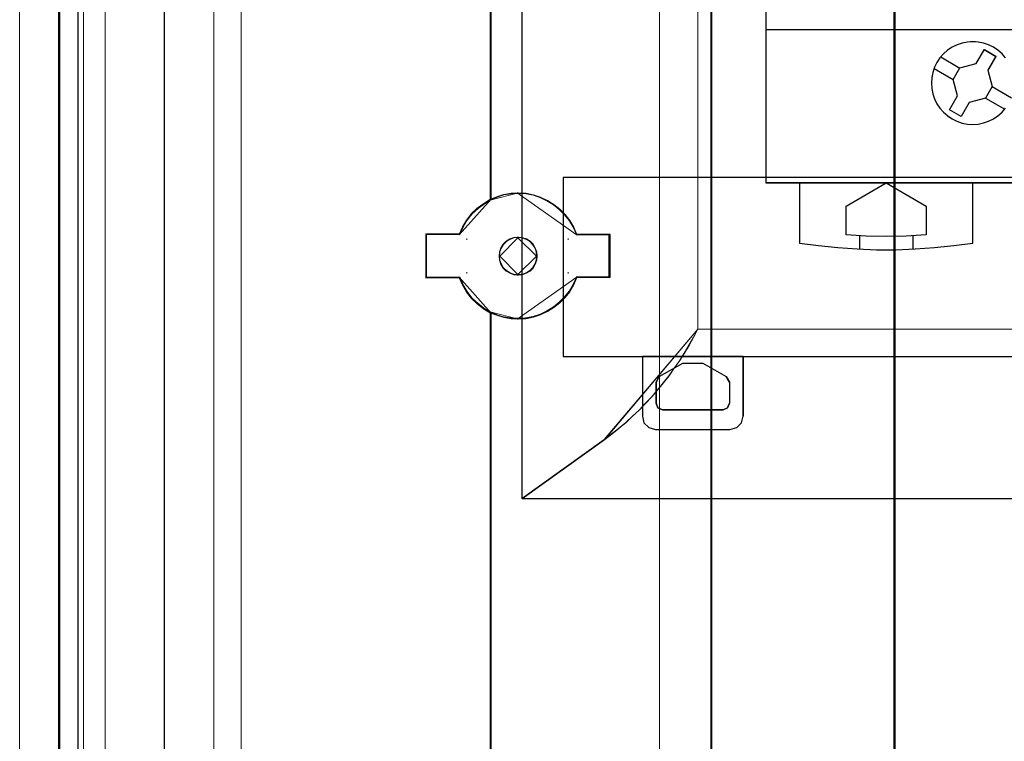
# Model space of a CAD drawing. Header units: millimetres. Extents: x -1290 to 1795, y -4192 to -1311.
# Tile 70 of 256: x 518 to 533, y -3270 to -3259. Entities that reach past the tile are written whole.
import ezdxf

# ---------------------------------------------------------------- set-up
doc = ezdxf.new("R2010")
doc.units = ezdxf.units.MM
doc.layers.add('45', color=7, linetype='Continuous')
doc.layers.add('Aparatura', color=7, linetype='Continuous', lineweight=13)

# ---------------------------------------------------------------- blocks, each defined once
blk = doc.blocks.new('*U24')
at = {"layer": '45', "color": 7}
for points in [[(43.004787, -76.493338), (61.006016, -76.493338), (61.006016, -76.493338), (61.006016, -159.503627), (61.006016, -159.503627), (43.004787, -159.503627), (43.004787, -159.503627), (24.997711, -159.503627), (24.997711, -159.503627), (6.996482, -159.503627), (6.996482, -159.503627), (6.996482, -76.493338), (6.996482, -76.493338), (24.997711, -76.493338), (24.997711, -76.493338), (43.004787, -76.493338), (43.004787, -76.493338)], [(23.371464, -149.487498), (24.2394, -149.991139), (24.2394, -149.991139), (23.635364, -151.039416), (23.635364, -151.039416), (23.963772, -152.269237), (23.963772, -152.269237), (23.465295, -153.135968), (23.465295, -153.135968), (22.233764, -153.463921), (22.233764, -153.463921), (21.629728, -154.506341), (21.629728, -154.506341), (20.761792, -154.008556), (20.761792, -154.008556), (21.359964, -152.966136), (21.359964, -152.966136), (21.031556, -151.736314), (21.031556, -151.736314), (21.535897, -150.863727), (21.535897, -150.863727), (22.767428, -150.535774), (22.767428, -150.535774), (23.371464, -149.487498), (23.371464, -149.487498)], [(23.368772, -149.492887), (24.234025, -149.995627), (23.631856, -151.042027), (23.959249, -152.269648), (23.462313, -153.134828), (22.234589, -153.462193), (21.63242, -154.502748), (20.767167, -154.005854), (21.36349, -152.965299), (21.036097, -151.737679), (21.538879, -150.866653), (22.766603, -150.539287), (23.368772, -149.492887)], [(9.497637, -159.49285), (9.497637, -164.008472), (9.497637, -164.008472), (10.936858, -164.201748), (12.38193, -164.348169), (13.832853, -164.447735), (15.277924, -164.506303), (16.734697, -164.506303), (18.179769, -164.447735), (19.624841, -164.348169), (21.075763, -164.201748), (22.503283, -164.008472), (22.503283, -164.008472), (22.503283, -159.49285), (9.497637, -159.49285)], [(12.998537, -161.238412), (16.003148, -159.49285), (16.003148, -159.49285), (19.007758, -161.238412), (19.007758, -161.238412), (19.007758, -163.399863), (19.007758, -163.399863), (17.514238, -163.481869), (16.003148, -163.511157), (14.497914, -163.481869), (12.998537, -163.399863), (12.998537, -163.399863), (12.998537, -161.238412), (12.998537, -161.238412)]]:
    blk.add_lwpolyline(points, close=True, dxfattribs=at)
at = {"layer": '45', "color": 254}
blk.add_lwpolyline([(43.003592, -76.498727), (61.002433, -76.498727), (61.002433, -159.498239), (43.003592, -159.498239), (24.998906, -159.498239), (7.000066, -159.498239), (7.000066, -76.498727), (24.998906, -76.498727), (43.003592, -76.498727)], close=True, dxfattribs=at)
at = {"layer": '45', "color": 251}
blk.add_lwpolyline([(6.996482, -147.991186), (61.006016, -147.991186)], dxfattribs=at)
at = {"layer": '45', "color": 7}
for points in [[(24.969465, -150.108765), (24.700099, -149.804356), (24.395598, -149.535071), (24.055963, -149.306764), (23.692904, -149.131144), (23.306422, -149.002355), (22.908228, -148.920399), (22.504179, -148.891129), (22.10013, -148.926253), (21.696081, -149.002355), (21.32131, -149.131144), (20.94654, -149.312618), (20.61276, -149.535071), (20.308259, -149.804356), (20.038893, -150.108765), (19.810517, -150.448298), (19.634844, -150.811248), (19.506016, -151.197613), (19.424035, -151.595686), (19.394757, -151.999614), (19.429891, -152.409395), (19.500161, -152.807469), (19.634844, -153.193834), (19.816373, -153.556783), (20.038893, -153.890462), (20.308259, -154.194871), (20.618616, -154.464156), (20.94654, -154.686609), (21.315455, -154.868084), (21.701936, -155.002726), (22.10013, -155.078829), (22.504179, -155.108099), (22.908228, -155.084683), (23.300566, -154.996872), (23.692904, -154.868084), (24.061818, -154.692463), (24.395598, -154.464156), (24.700099, -154.194871), (24.969465, -153.890462)], [(24.965018, -150.112395), (24.69604, -149.808426), (24.391978, -149.53953), (24.052831, -149.311553), (23.690296, -149.136186), (23.30437, -149.007583), (22.906751, -148.925746), (22.503283, -148.896518), (22.099816, -148.931591), (21.696349, -149.007583), (21.322118, -149.136186), (20.947888, -149.317398), (20.614589, -149.53953), (20.310527, -149.808426), (20.041548, -150.112395), (19.813502, -150.451438), (19.638081, -150.813863), (19.50944, -151.19967), (19.427577, -151.597168), (19.39834, -152.000512), (19.433424, -152.409701), (19.503592, -152.8072), (19.638081, -153.193007), (19.819349, -153.555432), (20.041548, -153.888629), (20.310527, -154.192598), (20.620436, -154.461494), (20.947888, -154.683626), (21.316271, -154.864838), (21.702196, -154.999286), (22.099816, -155.075278), (22.503283, -155.104506), (22.906751, -155.081124), (23.298523, -154.99344), (23.690296, -154.864838), (24.058679, -154.689471), (24.391978, -154.461494), (24.69604, -154.192598), (24.965018, -153.888629)], [(20.10067, -150.037164), (21.544746, -150.877829)], [(19.599006, -150.901181), (21.04129, -151.741846)], [(23.952735, -152.262771), (25.402186, -153.103436)], [(23.456445, -153.128584), (24.905897, -153.969249)], [(13.998282, -163.453676), (13.998282, -164.457803)], [(17.997263, -163.453676), (17.997263, -164.457803)]]:
    blk.add_lwpolyline(points, dxfattribs=at)

msp = doc.modelspace()

# ---------------------------------------------------------------- linework, layer by layer
at = {"layer": '45', "color": 59}
msp.add_lwpolyline([(540.648, -3263.892), (540.648, -3263.765), (540.648, -3263.678), (540.648, -3263.624), (540.648, -3261.793), (526.246, -3261.793), (526.246, -3264.479), (527.434, -3264.479), (528.948, -3264.479), (538.111, -3264.479), (539.627, -3264.479), (540.648, -3264.479), (540.648, -3264.417), (540.648, -3264.358), (540.648, -3264.018), (540.648, -3263.892)], close=True, dxfattribs=at)
msp.add_lwpolyline([(540.648, -3263.892), (540.648, -3263.765), (540.648, -3263.678), (540.648, -3263.624), (540.648, -3261.793), (526.246, -3261.793), (526.246, -3264.479), (527.434, -3264.479), (528.948, -3264.479), (538.111, -3264.479), (539.627, -3264.479), (540.648, -3264.479), (540.648, -3264.417), (540.648, -3264.358), (540.648, -3264.018), (540.648, -3263.892)], close=True, dxfattribs=at)
at = {"layer": '45', "color": 7}
for points in [[(540.648, -3263.892), (540.648, -3263.765), (540.648, -3263.678), (540.648, -3263.624), (540.648, -3261.793), (526.246, -3261.793), (526.246, -3264.479), (527.434, -3264.479), (528.948, -3264.479), (538.111, -3264.479), (539.627, -3264.479), (540.648, -3264.479), (540.648, -3264.417), (540.648, -3264.358), (540.648, -3264.018), (540.648, -3263.892)], [(528.948, -3265.374), (528.948, -3264.479), (527.434, -3264.479), (527.434, -3265.374), (527.457, -3265.471), (527.531, -3265.544), (527.633, -3265.573), (528.748, -3265.573), (528.851, -3265.544), (528.924, -3265.471), (528.948, -3265.374)], [(528.645, -3265.276), (527.736, -3265.276), (527.668, -3265.247), (527.639, -3265.179), (527.639, -3264.864), (527.688, -3264.776), (528.039, -3264.576), (528.343, -3264.576), (528.694, -3264.776), (528.743, -3264.864), (528.743, -3265.179), (528.714, -3265.247), (528.645, -3265.276)]]:
    msp.add_lwpolyline(points, close=True, dxfattribs=at)
at = {"layer": '45', "color": 139}
for points in [[(527.434, -3264.479), (527.434, -3265.374)], [(527.687, -3264.777), (528.039, -3264.576)], [(528.038, -3264.576), (528.343, -3264.576)], [(528.343, -3264.576), (528.694, -3264.777)], [(528.948, -3264.479), (528.948, -3265.374)], [(527.688, -3264.776), (527.639, -3264.864)], [(527.639, -3264.864), (527.639, -3265.179)], [(528.743, -3264.864), (528.693, -3264.776)], [(528.742, -3264.864), (528.742, -3265.179)], [(527.639, -3265.179), (527.668, -3265.247), (527.736, -3265.276)], [(528.645, -3265.276), (528.714, -3265.247), (528.743, -3265.179)], [(527.736, -3265.276), (528.645, -3265.276)], [(527.434, -3265.374), (527.457, -3265.471), (527.531, -3265.544), (527.634, -3265.573)], [(528.748, -3265.573), (528.85, -3265.544), (528.924, -3265.471), (528.948, -3265.374)], [(527.634, -3265.573), (528.748, -3265.573)]]:
    msp.add_lwpolyline(points, dxfattribs=at)
at = {"layer": 'Aparatura', "lineweight": 13}
for points in [[(518.694, -3230.396), (518.694, -3306.753), (518.694, -3230.396)], [(518.968, -3294.305), (518.968, -3242.843), (518.936, -3242.843), (518.676, -3242.849), (518.676, -3294.299), (518.936, -3294.305), (518.968, -3294.305)], [(518.968, -3294.305), (518.968, -3242.843), (518.936, -3242.843), (518.676, -3242.849), (518.676, -3294.299), (518.936, -3294.305), (518.968, -3294.305)], [(518.676, -3242.849), (518.676, -3294.299), (518.676, -3242.849)], [(518.964, -3294.304), (518.964, -3242.844), (518.937, -3242.844), (518.68, -3242.85), (518.68, -3294.299), (518.937, -3294.304), (518.964, -3294.304)], [(518.964, -3294.304), (518.964, -3242.844), (518.937, -3242.844), (518.68, -3242.85), (518.68, -3294.299), (518.937, -3294.304), (518.964, -3294.304)], [(518.68, -3242.85), (518.68, -3294.298), (518.68, -3242.85)], [(518.964, -3294.304), (518.964, -3242.844), (518.964, -3294.304)], [(518.968, -3294.305), (518.968, -3242.843), (518.968, -3294.305)], [(519.051, -3294.086), (519.051, -3243.062), (518.091, -3243.062), (518.091, -3294.086), (519.051, -3294.086)], [(519.051, -3294.086), (519.051, -3243.062), (518.091, -3243.062), (518.091, -3294.086), (519.051, -3294.086)], [(519.051, -3294.086), (519.051, -3243.062), (519.051, -3294.086)], [(519.051, -3243.062), (519.051, -3294.086), (521.002, -3294.086), (521.002, -3243.062), (519.051, -3243.062)], [(519.051, -3243.062), (519.051, -3294.086), (521.002, -3294.086), (521.002, -3243.062), (519.051, -3243.062)], [(604.545, -3294.091), (604.545, -3243.057), (521.002, -3243.062), (521.002, -3294.086), (604.545, -3294.091)], [(604.545, -3294.091), (604.545, -3243.057), (521.002, -3243.062), (521.002, -3294.086), (604.545, -3294.091)], [(521.002, -3243.062), (521.002, -3294.086), (521.002, -3243.062)], [(527.691, -3243.062), (527.691, -3294.086), (527.691, -3243.062)], [(527.691, -3294.086), (527.691, -3243.062), (527.691, -3294.086)], [(519.051, -3293.841), (519.051, -3243.308), (519.051, -3293.841)], [(521.412, -3293.434), (521.412, -3243.715), (521.412, -3293.434)], [(597.681, -3243.715), (597.681, -3266.607), (525.626, -3266.607), (525.626, -3243.715), (521.412, -3243.715), (521.412, -3293.434), (525.626, -3293.434), (525.626, -3270.541), (597.681, -3270.541), (597.681, -3293.434), (601.813, -3293.434), (601.813, -3243.715), (597.681, -3243.715)], [(521.416, -3293.432), (521.416, -3243.716), (521.416, -3293.432)], [(597.716, -3243.716), (597.716, -3266.612), (525.629, -3266.612), (525.629, -3243.716), (521.416, -3243.716), (521.416, -3293.432), (525.629, -3293.432), (525.629, -3270.537), (597.716, -3270.537), (597.716, -3293.432), (601.847, -3293.432), (601.847, -3243.716), (597.716, -3243.716)], [(525.626, -3243.715), (525.626, -3266.607), (525.626, -3243.715)], [(525.629, -3243.716), (525.629, -3266.612), (525.629, -3243.716)], [(520.257, -3288.202), (520.257, -3288.197), (520.257, -3266.37), (520.257, -3252.782), (520.257, -3247.775), (520.257, -3245.597), (520.257, -3244.931), (520.257, -3244.667), (520.257, -3244.587), (520.257, -3244.554), (520.257, -3244.549), (520.257, -3244.543), (520.257, -3288.202)], [(528.266, -3264.069), (528.266, -3245.257), (528.266, -3264.069)], [(528.266, -3245.257), (528.266, -3264.069), (595.047, -3264.069), (595.047, -3245.257), (528.266, -3245.257)], [(528.267, -3264.066), (528.267, -3245.259), (528.267, -3264.066)], [(528.267, -3245.259), (528.267, -3264.066), (595.073, -3264.066), (595.073, -3245.259), (528.267, -3245.259)], [(519.376, -3251.574), (519.376, -3269.97), (519.376, -3251.574)], [(525.15, -3256.831), (525.15, -3262.132), (525.15, -3256.831)], [(528.459, -3258.164), (528.459, -3258.164), (528.459, -3263.247), (528.459, -3266.564), (528.459, -3267.786), (528.459, -3268.324), (528.459, -3268.486), (528.459, -3268.55), (528.459, -3268.572), (528.459, -3268.577), (528.459, -3268.583), (528.459, -3258.164)], [(531.209, -3258.164), (531.209, -3258.164), (531.209, -3263.247), (531.209, -3266.564), (531.209, -3267.786), (531.209, -3268.324), (531.209, -3268.486), (531.209, -3268.55), (531.209, -3268.572), (531.209, -3268.577), (531.209, -3268.583), (531.209, -3258.164)], [(526.107, -3262.198), (526.01, -3262.138), (525.907, -3262.089), (525.799, -3262.051), (525.686, -3262.029), (525.567, -3262.024), (525.464, -3262.029), (525.356, -3262.046), (525.259, -3262.078), (525.156, -3262.116), (525.054, -3262.181), (524.956, -3262.252), (524.87, -3262.333), (524.794, -3262.431), (524.735, -3262.534), (524.686, -3262.642), (524.183, -3262.642), (524.183, -3262.642), (524.183, -3263.299), (524.183, -3263.299), (524.686, -3263.299), (524.735, -3263.407), (524.794, -3263.51), (524.87, -3263.608), (524.956, -3263.689), (525.054, -3263.765), (525.156, -3263.825), (525.259, -3263.863), (525.356, -3263.895), (525.464, -3263.911), (525.567, -3263.917), (525.686, -3263.911), (525.799, -3263.89), (525.907, -3263.852), (526.01, -3263.803), (526.107, -3263.743), (526.194, -3263.673), (526.275, -3263.591), (526.345, -3263.505), (526.405, -3263.402), (526.453, -3263.293), (526.453, -3263.293), (526.95, -3263.293), (526.95, -3263.288), (526.95, -3263.271), (526.95, -3263.233), (526.95, -3263.125), (526.95, -3262.648), (526.453, -3262.648), (526.453, -3262.648), (526.405, -3262.539), (526.345, -3262.436), (526.275, -3262.349), (526.194, -3262.268), (526.107, -3262.198)], [(525.576, -3262.024), (525.469, -3262.03), (525.357, -3262.049), (525.257, -3262.088), (525.15, -3262.132), (525.576, -3262.024)], [(526.456, -3262.659), (526.407, -3262.549), (526.347, -3262.444), (526.276, -3262.355), (526.193, -3262.272), (526.106, -3262.201), (526.007, -3262.14), (525.903, -3262.09), (525.794, -3262.052), (525.679, -3262.029), (525.558, -3262.024), (526.456, -3262.659)], [(525.167, -3262.115), (525.062, -3262.182), (524.961, -3262.254), (524.872, -3262.337), (524.794, -3262.437), (524.733, -3262.543), (524.683, -3262.654), (525.167, -3262.115)], [(524.183, -3262.636), (524.183, -3263.304), (524.183, -3262.636)], [(524.183, -3262.636), (524.183, -3262.636), (524.7, -3262.636), (524.183, -3262.636)], [(525.576, -3262.685), (525.513, -3262.691), (525.45, -3262.714), (525.393, -3262.748), (525.347, -3262.793), (525.313, -3262.85), (525.29, -3262.913), (525.285, -3262.982), (525.576, -3262.685)], [(525.75, -3262.746), (525.694, -3262.713), (525.633, -3262.691), (525.567, -3262.685), (525.506, -3262.691), (525.445, -3262.713), (525.39, -3262.746), (525.345, -3262.79), (525.312, -3262.846), (525.29, -3262.907), (525.285, -3262.973), (525.29, -3263.034), (525.312, -3263.095), (525.345, -3263.151), (525.39, -3263.195), (525.445, -3263.228), (525.506, -3263.25), (525.567, -3263.256), (525.633, -3263.25), (525.694, -3263.228), (525.75, -3263.195), (525.794, -3263.151), (525.827, -3263.095), (525.849, -3263.034), (525.855, -3262.973), (525.849, -3262.907), (525.827, -3262.846), (525.794, -3262.79), (525.75, -3262.746)], [(525.694, -3262.713), (525.75, -3262.746), (525.794, -3262.79), (525.827, -3262.846), (525.849, -3262.907), (525.855, -3262.973), (525.849, -3263.034), (525.827, -3263.095), (525.794, -3263.151), (525.75, -3263.195), (525.694, -3263.228), (525.633, -3263.25), (525.567, -3263.256), (525.506, -3263.25), (525.445, -3263.228), (525.39, -3263.195), (525.345, -3263.151), (525.312, -3263.095), (525.29, -3263.034), (525.285, -3262.973), (525.29, -3262.907), (525.312, -3262.846), (525.345, -3262.79), (525.39, -3262.746), (525.445, -3262.713), (525.506, -3262.691), (525.567, -3262.685), (525.633, -3262.691), (525.694, -3262.713)], [(525.744, -3262.752), (525.691, -3262.72), (525.631, -3262.699), (525.567, -3262.693), (525.508, -3262.699), (525.449, -3262.72), (525.395, -3262.752), (525.352, -3262.795), (525.32, -3262.849), (525.298, -3262.908), (525.293, -3262.973), (525.298, -3263.032), (525.32, -3263.091), (525.352, -3263.145), (525.395, -3263.188), (525.449, -3263.22), (525.508, -3263.242), (525.567, -3263.247), (525.631, -3263.242), (525.691, -3263.22), (525.744, -3263.188), (525.787, -3263.145), (525.82, -3263.091), (525.841, -3263.032), (525.846, -3262.973), (525.841, -3262.908), (525.82, -3262.849), (525.787, -3262.795), (525.744, -3262.752)], [(525.855, -3262.982), (525.849, -3262.913), (525.826, -3262.85), (525.792, -3262.793), (525.746, -3262.748), (525.689, -3262.714), (525.627, -3262.691), (525.558, -3262.685), (525.855, -3262.982)], [(526.439, -3262.642), (526.439, -3262.642), (526.95, -3262.642), (526.439, -3262.642)], [(526.933, -3262.642), (526.933, -3263.128), (526.933, -3263.238), (526.933, -3263.277), (526.933, -3263.293), (526.933, -3263.299), (526.933, -3262.642)], [(524.801, -3262.707), (524.801, -3262.707), (524.801, -3262.729), (524.801, -3262.707)], [(526.321, -3262.707), (526.321, -3262.729), (526.321, -3262.707)], [(525.285, -3262.964), (525.29, -3263.027), (525.313, -3263.09), (525.347, -3263.147), (525.393, -3263.193), (525.45, -3263.227), (525.513, -3263.25), (525.576, -3263.256), (525.285, -3262.964)], [(525.558, -3263.256), (525.627, -3263.25), (525.689, -3263.227), (525.746, -3263.193), (525.792, -3263.147), (525.826, -3263.09), (525.849, -3263.027), (525.855, -3262.964), (525.558, -3263.256)], [(524.183, -3263.287), (524.183, -3263.287), (524.7, -3263.287), (524.183, -3263.287)], [(524.683, -3263.287), (524.733, -3263.398), (524.794, -3263.504), (524.872, -3263.604), (524.961, -3263.687), (525.062, -3263.765), (525.167, -3263.826), (524.683, -3263.287)], [(524.801, -3263.234), (524.801, -3263.212), (524.801, -3263.234)], [(525.558, -3263.917), (525.679, -3263.911), (525.794, -3263.889), (525.903, -3263.851), (526.007, -3263.801), (526.106, -3263.74), (526.193, -3263.668), (526.276, -3263.585), (526.347, -3263.497), (526.407, -3263.392), (526.456, -3263.282), (525.558, -3263.917)], [(526.321, -3263.234), (526.321, -3263.234), (526.321, -3263.212), (526.321, -3263.212), (526.321, -3263.234)], [(526.439, -3263.282), (526.439, -3263.282), (526.95, -3263.282), (526.439, -3263.282)], [(525.15, -3263.808), (525.15, -3263.808), (525.15, -3266.112), (525.15, -3267.644), (525.15, -3268.216), (525.15, -3268.464), (525.15, -3268.539), (525.15, -3268.566), (525.15, -3268.577), (525.15, -3268.583), (525.15, -3263.808)], [(525.15, -3263.808), (525.257, -3263.853), (525.357, -3263.891), (525.469, -3263.91), (525.576, -3263.917), (525.15, -3263.808)], [(526.859, -3265.725), (526.967, -3265.644), (527.076, -3265.557), (527.184, -3265.471), (527.281, -3265.379), (527.384, -3265.281), (527.476, -3265.184), (527.573, -3265.086), (527.66, -3264.978), (527.746, -3264.875), (527.833, -3264.767), (527.909, -3264.653), (527.99, -3264.545), (528.06, -3264.426), (528.131, -3264.307), (528.201, -3264.188), (528.266, -3264.068), (526.859, -3265.725)], [(526.866, -3265.729), (526.975, -3265.641), (527.078, -3265.56), (527.188, -3265.467), (527.286, -3265.374), (527.384, -3265.282), (527.482, -3265.183), (527.575, -3265.085), (527.662, -3264.982), (527.749, -3264.873), (527.836, -3264.769), (527.913, -3264.655), (527.994, -3264.54), (528.065, -3264.426), (528.136, -3264.311), (528.202, -3264.191), (528.267, -3264.066), (526.866, -3265.729)], [(595.047, -3264.068), (528.266, -3264.068), (595.047, -3264.068)], [(528.266, -3264.068), (595.047, -3264.068), (528.266, -3264.068)], [(595.073, -3264.066), (528.267, -3264.066), (595.073, -3264.066)], [(528.267, -3264.066), (595.073, -3264.066), (528.267, -3264.066)], [(525.626, -3266.607), (526.859, -3265.725), (525.626, -3266.607)], [(525.629, -3266.612), (526.866, -3265.728), (525.629, -3266.612)], [(525.626, -3266.607), (597.681, -3266.607), (525.626, -3266.607)], [(597.681, -3266.607), (525.626, -3266.607), (597.681, -3266.607)], [(525.629, -3266.612), (597.716, -3266.612), (525.629, -3266.612)], [(597.716, -3266.612), (525.629, -3266.612), (597.716, -3266.612)], [(525.15, -3268.566), (525.15, -3280.317), (525.15, -3268.566)], [(528.459, -3268.566), (528.459, -3278.984), (528.459, -3268.566)], [(531.209, -3268.566), (531.209, -3278.984), (531.209, -3268.566)], [(519.376, -3269.581), (519.376, -3269.581), (519.376, -3288.331), (519.376, -3269.581)]]:
    msp.add_lwpolyline(points, close=True, dxfattribs=at)
for points in [[(518.694, -3230.396), (518.694, -3306.753), (518.699, -3306.817), (518.715, -3306.882), (518.742, -3306.941), (518.774, -3307), (518.817, -3307.048), (518.866, -3307.091), (518.925, -3307.124), (518.984, -3307.15), (519.048, -3307.167), (519.113, -3307.172), (519.113, -3307.172), (561.307, -3307.172), (588.002, -3307.172)], [(519.376, -3288.327), (519.376, -3269.961), (519.376, -3251.579), (519.376, -3251.579), (519.376, -3251.574), (519.376, -3251.557), (519.376, -3251.498), (519.376, -3251.353), (519.376, -3250.869), (519.376, -3249.708), (519.376, -3246.197), (519.376, -3230.815)], [(519.376, -3230.815), (519.376, -3246.197), (519.376, -3249.708), (519.376, -3250.869), (519.376, -3251.353), (519.376, -3251.498), (519.376, -3251.557), (519.376, -3251.574), (519.376, -3251.579), (519.376, -3251.579), (519.376, -3269.59), (519.376, -3287.607)], [(520.257, -3288.193), (520.257, -3266.37), (520.257, -3252.783), (520.257, -3247.778), (520.257, -3245.6), (520.257, -3244.933), (520.257, -3244.67), (520.257, -3244.589), (520.257, -3244.557), (520.257, -3244.552), (520.257, -3244.546), (520.257, -3244.009), (520.252, -3243.482), (520.241, -3242.976), (520.225, -3242.498), (520.209, -3242.062), (520.193, -3241.67), (520.166, -3241.24), (520.166, -3235.901)], [(525.626, -3243.715), (525.626, -3266.607), (526.859, -3265.725), (526.968, -3265.644), (527.076, -3265.557), (527.184, -3265.471), (527.281, -3265.379), (527.384, -3265.281), (527.476, -3265.184), (527.573, -3265.086), (527.66, -3264.978), (527.747, -3264.875), (527.833, -3264.767), (527.909, -3264.653), (527.99, -3264.545), (528.06, -3264.426), (528.131, -3264.307), (528.201, -3264.188), (528.266, -3264.069), (528.266, -3264.069), (528.266, -3245.257)], [(525.626, -3243.715), (525.626, -3266.607), (526.859, -3265.725), (526.968, -3265.644), (527.076, -3265.557), (527.184, -3265.471), (527.281, -3265.379), (527.384, -3265.281), (527.476, -3265.184), (527.573, -3265.086), (527.66, -3264.978), (527.747, -3264.875), (527.833, -3264.767), (527.909, -3264.653), (527.99, -3264.545), (528.06, -3264.426), (528.131, -3264.307), (528.201, -3264.188), (528.266, -3264.069), (528.266, -3264.069), (528.266, -3245.257)], [(525.629, -3243.716), (525.629, -3266.612), (526.866, -3265.729), (526.975, -3265.641), (527.079, -3265.56), (527.188, -3265.467), (527.286, -3265.374), (527.384, -3265.282), (527.482, -3265.183), (527.575, -3265.085), (527.662, -3264.982), (527.749, -3264.873), (527.836, -3264.769), (527.913, -3264.655), (527.994, -3264.54), (528.065, -3264.426), (528.136, -3264.311), (528.202, -3264.191), (528.267, -3264.066), (528.267, -3264.066), (528.267, -3245.259)], [(525.629, -3243.716), (525.629, -3266.612), (526.866, -3265.729), (526.975, -3265.641), (527.079, -3265.56), (527.188, -3265.467), (527.286, -3265.374), (527.384, -3265.282), (527.482, -3265.183), (527.575, -3265.085), (527.662, -3264.982), (527.749, -3264.873), (527.836, -3264.769), (527.913, -3264.655), (527.994, -3264.54), (528.065, -3264.426), (528.136, -3264.311), (528.202, -3264.191), (528.267, -3264.066), (528.267, -3264.066), (528.267, -3245.259)], [(520.257, -3247.775), (520.257, -3252.781), (520.257, -3266.369), (520.257, -3288.195)], [(520.265, -3247.782), (520.265, -3252.787), (520.265, -3266.37), (520.265, -3288.189)], [(531.209, -3247.889), (531.209, -3250.54), (531.209, -3253.567), (531.209, -3253.567), (531.209, -3256.589), (531.209, -3258.164), (531.209, -3258.17), (531.209, -3258.17), (531.209, -3263.246), (531.209, -3266.558), (531.209, -3267.778), (531.209, -3268.316), (531.209, -3268.477), (531.209, -3268.542), (531.209, -3268.563), (531.209, -3268.569), (531.209, -3268.574), (531.209, -3278.979)], [(525.159, -3280.308), (525.159, -3268.574), (525.159, -3268.569), (525.159, -3268.558), (525.159, -3268.531), (525.159, -3268.456), (525.159, -3268.209), (525.159, -3267.639), (525.159, -3266.112), (525.159, -3263.817), (525.159, -3263.817), (525.057, -3263.758), (524.96, -3263.683), (524.874, -3263.602), (524.799, -3263.505), (524.74, -3263.403), (524.691, -3263.296), (524.192, -3263.296), (524.192, -3263.296), (524.192, -3262.645), (524.192, -3262.645), (524.691, -3262.645), (524.74, -3262.538), (524.799, -3262.435), (524.874, -3262.339), (524.96, -3262.258), (525.057, -3262.188), (525.159, -3262.124), (525.159, -3256.84)], [(525.167, -3280.313), (525.167, -3268.574), (525.167, -3268.569), (525.167, -3268.558), (525.167, -3268.531), (525.167, -3268.456), (525.167, -3268.208), (525.167, -3267.638), (525.167, -3266.111), (525.167, -3263.815), (525.167, -3263.815), (525.065, -3263.756), (524.968, -3263.681), (524.882, -3263.6), (524.806, -3263.503), (524.747, -3263.401), (524.698, -3263.294), (524.197, -3263.294), (524.197, -3263.294), (524.197, -3262.643), (524.197, -3262.643), (524.698, -3262.643), (524.747, -3262.536), (524.806, -3262.433), (524.882, -3262.337), (524.968, -3262.256), (525.065, -3262.186), (525.167, -3262.122), (525.167, -3256.836)], [(525.15, -3256.831), (525.15, -3262.119), (525.253, -3262.081), (525.35, -3262.049), (525.458, -3262.033), (525.561, -3262.027), (525.679, -3262.033), (525.793, -3262.054), (525.901, -3262.092), (526.003, -3262.14), (526.1, -3262.2), (526.187, -3262.27), (526.268, -3262.35), (526.338, -3262.436), (526.397, -3262.538), (526.446, -3262.646), (526.446, -3262.646), (526.943, -3262.646), (526.943, -3263.119), (526.943, -3263.227), (526.943, -3263.265), (526.943, -3263.281), (526.943, -3263.286), (526.446, -3263.286), (526.446, -3263.286), (526.397, -3263.394), (526.338, -3263.496), (526.268, -3263.582), (526.187, -3263.663), (526.1, -3263.733), (526.003, -3263.792), (525.901, -3263.84), (525.793, -3263.878), (525.679, -3263.899), (525.561, -3263.905), (525.458, -3263.899), (525.35, -3263.883), (525.253, -3263.851), (525.15, -3263.813), (525.15, -3263.813), (525.15, -3266.11), (525.15, -3267.638), (525.15, -3268.208), (525.15, -3268.456), (525.15, -3268.531), (525.15, -3268.558), (525.15, -3268.569), (525.15, -3268.574), (525.15, -3280.317)], [(525.158, -3256.84), (525.158, -3262.124), (525.261, -3262.086), (525.357, -3262.054), (525.465, -3262.038), (525.567, -3262.032), (525.685, -3262.038), (525.798, -3262.059), (525.905, -3262.097), (526.007, -3262.145), (526.104, -3262.204), (526.19, -3262.274), (526.27, -3262.355), (526.34, -3262.441), (526.399, -3262.543), (526.448, -3262.65), (526.448, -3262.65), (526.942, -3262.65), (526.942, -3263.124), (526.942, -3263.231), (526.942, -3263.269), (526.942, -3263.285), (526.942, -3263.29), (526.448, -3263.29), (526.448, -3263.29), (526.399, -3263.398), (526.34, -3263.5), (526.27, -3263.586), (526.19, -3263.666), (526.104, -3263.736), (526.007, -3263.795), (525.905, -3263.844), (525.798, -3263.881), (525.685, -3263.903), (525.567, -3263.908), (525.465, -3263.903), (525.357, -3263.887), (525.261, -3263.855), (525.158, -3263.817), (525.158, -3263.817), (525.158, -3266.112), (525.158, -3267.639), (525.158, -3268.209), (525.158, -3268.456), (525.158, -3268.531), (525.158, -3268.558), (525.158, -3268.569), (525.158, -3268.574), (525.158, -3280.309)], [(528.459, -3258.166), (528.459, -3263.243), (528.459, -3266.557), (528.459, -3267.778), (528.459, -3268.316), (528.459, -3268.477), (528.459, -3268.542), (528.459, -3268.563), (528.459, -3268.569), (528.459, -3268.574), (528.459, -3278.983)], [(528.467, -3258.173), (528.467, -3263.247), (528.467, -3266.558), (528.467, -3267.779), (528.467, -3268.316), (528.467, -3268.477), (528.467, -3268.542), (528.467, -3268.563), (528.467, -3268.569), (528.467, -3268.574), (528.467, -3278.976)], [(528.468, -3278.975), (528.468, -3268.574), (528.468, -3268.569), (528.468, -3268.563), (528.468, -3268.542), (528.468, -3268.477), (528.468, -3268.316), (528.468, -3267.779), (528.468, -3266.558), (528.468, -3263.247), (528.468, -3258.173)], [(528.476, -3278.983), (528.476, -3268.574), (528.476, -3268.569), (528.476, -3268.563), (528.476, -3268.542), (528.476, -3268.477), (528.476, -3268.316), (528.476, -3267.778), (528.476, -3266.557), (528.476, -3263.243), (528.476, -3258.165)], [(531.217, -3278.976), (531.217, -3268.574), (531.217, -3268.569), (531.217, -3268.563), (531.217, -3268.542), (531.217, -3268.477), (531.217, -3268.316), (531.217, -3267.779), (531.217, -3266.558), (531.217, -3263.247), (531.217, -3258.173)], [(531.226, -3278.983), (531.226, -3268.574), (531.226, -3268.569), (531.226, -3268.563), (531.226, -3268.542), (531.226, -3268.477), (531.226, -3268.316), (531.226, -3267.778), (531.226, -3266.557), (531.226, -3263.243), (531.226, -3258.166)], [(595.047, -3264.068), (528.266, -3264.068), (528.201, -3264.188), (528.13, -3264.307), (528.06, -3264.426), (527.99, -3264.545), (527.909, -3264.653), (527.833, -3264.767), (527.746, -3264.875), (527.66, -3264.978), (527.573, -3265.086), (527.476, -3265.183), (527.384, -3265.281), (527.281, -3265.378), (527.184, -3265.47), (527.076, -3265.557), (526.967, -3265.644), (526.859, -3265.725), (525.626, -3266.607), (525.626, -3266.607), (597.681, -3266.607)], [(595.047, -3264.068), (528.266, -3264.068), (528.201, -3264.188), (528.13, -3264.307), (528.06, -3264.426), (527.99, -3264.545), (527.909, -3264.653), (527.833, -3264.767), (527.746, -3264.875), (527.66, -3264.978), (527.573, -3265.086), (527.476, -3265.183), (527.384, -3265.281), (527.281, -3265.378), (527.184, -3265.47), (527.076, -3265.557), (526.967, -3265.644), (526.859, -3265.725), (525.626, -3266.607), (525.626, -3266.607), (597.681, -3266.607)], [(595.073, -3264.066), (528.267, -3264.066), (528.201, -3264.191), (528.136, -3264.311), (528.065, -3264.426), (527.994, -3264.54), (527.912, -3264.655), (527.836, -3264.769), (527.749, -3264.873), (527.662, -3264.982), (527.575, -3265.085), (527.482, -3265.183), (527.384, -3265.282), (527.286, -3265.374), (527.188, -3265.467), (527.079, -3265.56), (526.975, -3265.641), (526.866, -3265.729), (525.629, -3266.612), (525.629, -3266.612), (597.716, -3266.612)], [(595.073, -3264.066), (528.267, -3264.066), (528.201, -3264.191), (528.136, -3264.311), (528.065, -3264.426), (527.994, -3264.54), (527.912, -3264.655), (527.836, -3264.769), (527.749, -3264.873), (527.662, -3264.982), (527.575, -3265.085), (527.482, -3265.183), (527.384, -3265.282), (527.286, -3265.374), (527.188, -3265.467), (527.079, -3265.56), (526.975, -3265.641), (526.866, -3265.729), (525.629, -3266.612), (525.629, -3266.612), (597.716, -3266.612)]]:
    msp.add_lwpolyline(points, dxfattribs=at)

# ---------------------------------------------------------------- block references
at = {"layer": 'Aparatura', "lineweight": 13, "xscale": 0.2, "yscale": 0.2, "zscale": 0.2}
msp.add_blockref('*U24', (527.891, -3229.974), dxfattribs=at)

doc.saveas('drawing.dxf')
